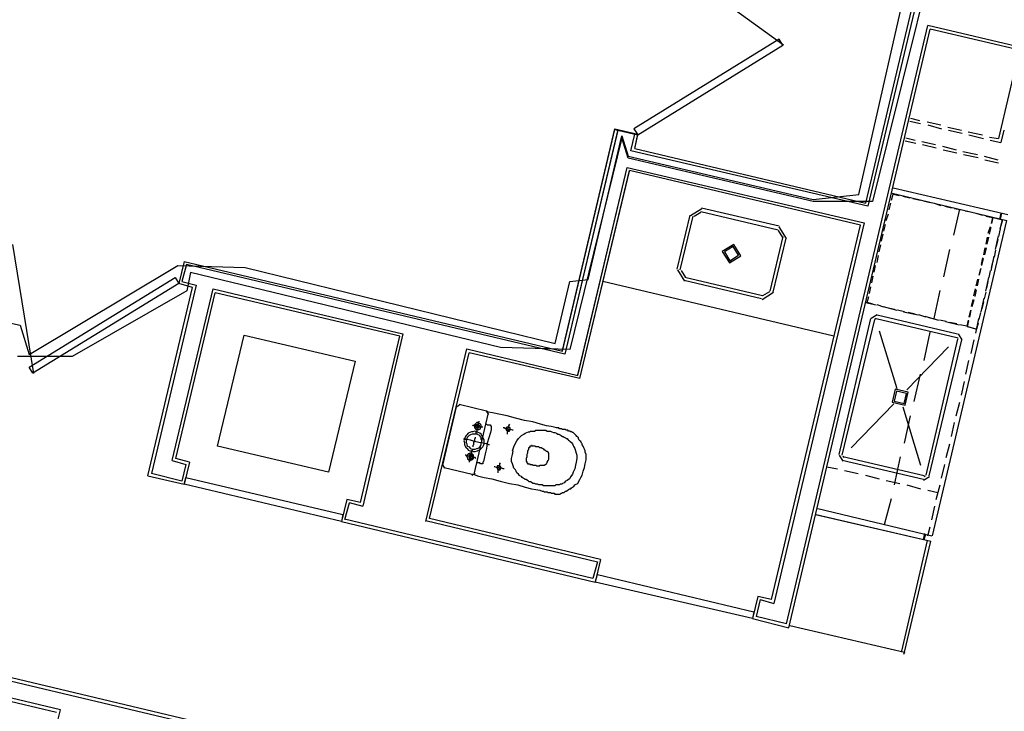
# Model space of a CAD drawing. Header units: feet. Extents: x -79 to 198, y -22 to 181.
# Tile 79 of 256: x 65 to 82, y 35 to 47. Entities that reach past the tile are written whole.
import ezdxf

# ---------------------------------------------------------------- set-up
doc = ezdxf.new("R2010")
doc.units = ezdxf.units.FT
for name, color, linetype in [('A-AREA-COMUN', 252, 'CONTINUOUS'), ('A-AREA-UNIDAD', 30, 'CONTINUOUS'), ('A-LINEA', 7, 'CONTINUOUS')]:
    doc.layers.add(name, color=color, linetype=linetype)

msp = doc.modelspace()

# ---------------------------------------------------------------- linework, layer by layer
at = {"layer": 'A-AREA-COMUN'}
msp.add_lwpolyline([(64.64, 41.6889), (64.88, 41.6356), (65.04, 41.12), (67.648, 42.6844), (68.832, 42.6489), (74.272, 41.3156), (74.528, 42.4), (74.848, 42.4356), (75.44, 44.96), (75.552, 44.6044), (78.8, 43.84), (79.6, 43.9289), (80.832, 49.3689), (81.6, 49.4044), (81.728, 50.08), (82.88, 50.08)], dxfattribs=at)
at = {"layer": 'A-AREA-UNIDAD'}
msp.add_lwpolyline([(119.008, 38.0089), (105.632, 41.1556), (105.36, 41.3689), (105.52, 41.9556), (104.56, 41.9556), (97.952, 43.5556), (97.952, 44.0356), (97.792, 43.2356), (97.568, 43.0756), (90.272, 44.8), (90, 45.0133), (90.16, 45.8844), (81.44, 48), (80.88, 48), (79.84, 43.8044), (78.8, 43.8044), (75.552, 44.5689), (75.44, 44.9244), (74.528, 41.2089), (73.312, 41.2444), (67.872, 42.56), (67.808, 42.24), (65.792, 41.0844), (64.832, 41.0844)], dxfattribs=at)
at = {"layer": 'A-LINEA'}
for p, q in [((81, 49.1911), (79.72, 43.7778)), ((81.0667, 49.2311), (79.76, 43.7244)), ((78.2763, 46.552), (76.4197, 47.8968)), ((78.3333, 36.3911), (80.8133, 46.8978)), ((78.3733, 36.3244), (80.8533, 46.8311)), ((108.28, 40.4044), (80.8133, 46.8978)), ((108.2667, 40.3511), (80.8533, 46.8311)), ((82.4133, 46.4578), (82.0533, 44.9111)), ((80.4933, 45.2178), (80.68, 45.1778)), ((80.5067, 45.2711), (80.6667, 45.2311)), ((80.8, 45.2044), (81.04, 45.1511)), ((80.8133, 45.1511), (81.0533, 45.0844)), ((81.16, 45.1111), (81.4, 45.0578)), ((74.4, 41.1911), (75.32, 45.0844)), ((74.4, 41.1778), (75.32, 45.0711)), ((75.3733, 45.0711), (74.44, 41.1244)), ((75.3733, 45.0578), (74.44, 41.1244)), ((75.32, 45.0844), (75.72, 44.9911)), ((75.32, 45.0711), (75.72, 44.9778)), ((75.6, 44.6978), (75.6667, 44.9911)), ((75.6, 44.6978), (75.6667, 44.9911)), ((75.6667, 44.7378), (75.72, 44.9911)), ((75.6667, 44.7378), (75.72, 44.9778)), ((81.1733, 45.0578), (81.4133, 45.0044)), ((81.52, 45.0311), (81.7733, 44.9778)), ((81.5333, 44.9778), (81.7867, 44.9111)), ((81.8933, 44.9378), (82.0533, 44.9111)), ((82.1467, 45.0578), (82.0933, 44.8444)), ((80.4133, 44.8711), (80.6, 44.8311)), ((80.4267, 44.9244), (80.5867, 44.8844)), ((80.7067, 44.8578), (80.9467, 44.8044)), ((80.72, 44.8044), (80.96, 44.7511)), ((81.0667, 44.7778), (81.3067, 44.7111)), ((81.9067, 44.8844), (82.0933, 44.8444)), ((79.76, 43.7244), (75.6, 44.6978)), ((75.6667, 44.7378), (79.72, 43.7778)), ((81.08, 44.7111), (81.32, 44.6578)), ((81.4267, 44.6844), (81.68, 44.6311)), ((81.44, 44.6311), (81.6933, 44.5778)), ((81.8, 44.6044), (82.04, 44.5378)), ((81.8133, 44.5378), (82.0533, 44.4844)), ((74.6667, 40.7511), (75.5333, 44.4044)), ((74.6667, 40.7644), (75.5333, 44.4044)), ((74.7067, 40.6978), (75.5733, 44.3511)), ((74.7067, 40.6978), (75.5733, 44.3378)), ((75.5333, 44.4044), (79.6933, 43.4311)), ((79.6267, 43.3911), (75.5733, 44.3511)), ((80.1867, 43.9511), (82.2, 43.4711)), ((80.2, 44.0444), (82.2133, 43.5778)), ((80.3733, 43.8978), (80.4933, 43.8711)), ((80.1333, 43.6578), (80.16, 43.7778)), ((80.5467, 43.8578), (80.68, 43.8311)), ((80.7333, 43.8178), (80.8533, 43.7911)), ((80.92, 43.7778), (81.04, 43.7378)), ((81.1067, 43.7244), (81.2267, 43.6978)), ((76.4133, 42.6178), (76.64, 43.5644)), ((76.4667, 42.6044), (76.6933, 43.5511)), ((76.8449, 43.68), (76.6444, 43.556)), ((76.8296, 43.6151), (76.7093, 43.5407)), ((76.8267, 43.6311), (78.1867, 43.3111)), ((76.84, 43.6978), (78.2, 43.3778)), ((80.08, 43.4711), (80.12, 43.5911)), ((81.2667, 43.2178), (81.3733, 43.6711)), ((81.28, 43.6844), (81.4, 43.6578)), ((81.4667, 43.6444), (81.5867, 43.6178)), ((81.6533, 43.6044), (81.7733, 43.5644)), ((82.0933, 43.6044), (82.0667, 43.4978)), ((82.1067, 43.6044), (82.08, 43.4978)), ((78.0667, 36.8178), (79.6267, 43.3911)), ((79.6933, 43.4311), (78.1067, 36.7511)), ((80.04, 43.2844), (80.0667, 43.4044)), ((80.8933, 37.9378), (82.2, 43.4711)), ((82.08, 43.3244), (82.12, 43.4844)), ((78.264, 43.1748), (78.1896, 43.2951)), ((78.3289, 43.1595), (78.2049, 43.36)), ((80, 43.1111), (80.0267, 43.2311)), ((81.9067, 43.3644), (81.8667, 43.2444)), ((81.8933, 43.2311), (81.92, 43.3511)), ((82, 42.9644), (82.0533, 43.2044)), ((82.08, 43.3244), (82.0533, 43.1911)), ((64.7476, 43.0508), (65.1167, 40.7882)), ((78.2667, 43.1911), (78.04, 42.2311)), ((78.32, 43.1644), (78.0933, 42.2178)), ((79.96, 42.9244), (79.9867, 43.0444)), ((81.8533, 43.1778), (81.8267, 43.0578)), ((81.8533, 43.0578), (81.88, 43.1778)), ((82.04, 43.1378), (82.0133, 43.0178)), ((79.92, 42.7378), (79.9467, 42.8578)), ((81.0933, 42.4844), (81.2, 42.9644)), ((81.8133, 42.9911), (81.7867, 42.8711)), ((81.8133, 42.8711), (81.84, 42.9911)), ((82, 42.9511), (81.9733, 42.8311)), ((67.76, 42.7511), (67.6667, 42.3644)), ((67.76, 42.7511), (74.4, 41.1778)), ((79.8667, 42.5644), (79.8933, 42.6844)), ((81.7733, 42.8178), (81.7467, 42.6978)), ((81.76, 42.6844), (81.7867, 42.8044)), ((81.92, 42.5911), (81.9733, 42.8444)), ((81.96, 42.7778), (81.92, 42.6444)), ((76.4178, 42.6094), (76.5418, 42.4089)), ((76.4827, 42.5941), (76.5571, 42.4738)), ((81.7333, 42.6311), (81.7067, 42.5111)), ((81.72, 42.5111), (81.7467, 42.6311)), ((81.9067, 42.5911), (81.88, 42.4711)), ((67.9733, 42.3378), (67.1867, 39.0311)), ((67.9067, 42.2978), (67.6667, 42.3644)), ((79.16, 41.4444), (75.1067, 42.4044)), ((77.8933, 42.0978), (76.5333, 42.4178)), ((77.9067, 42.1511), (76.5467, 42.4711)), ((79.8267, 42.3778), (79.8533, 42.4978)), ((81.68, 42.4444), (81.6533, 42.3244)), ((81.68, 42.3244), (81.7067, 42.4444)), ((81.8267, 42.2311), (81.88, 42.4711)), ((81.8667, 42.4044), (81.84, 42.2844)), ((67.12, 38.9911), (67.9067, 42.2978)), ((67.5467, 39.2578), (68.2667, 42.2711)), ((67.6133, 39.2978), (68.3067, 42.2044)), ((68.2667, 42.2711), (71.6, 41.4844)), ((71.5467, 41.4444), (68.3067, 42.2044)), ((77.9018, 42.0889), (78.1022, 42.2129)), ((77.9171, 42.1538), (78.0373, 42.2282)), ((79.7867, 42.1911), (79.8133, 42.3111)), ((80.92, 41.7511), (81.0267, 42.2444)), ((81.64, 42.2711), (81.6133, 42.1511)), ((81.64, 42.1378), (81.6667, 42.2578)), ((81.8267, 42.2178), (81.8, 42.0978)), ((79.72, 42.0311), (79.9067, 41.9911)), ((79.7467, 42.0311), (79.7733, 42.1378)), ((79.8533, 42.0044), (79.7467, 42.0311)), ((80.04, 41.9511), (79.92, 41.9911)), ((81.6, 42.0844), (81.5733, 41.9644)), ((81.5867, 41.9644), (81.6267, 42.0844)), ((81.7467, 41.8711), (81.8, 42.1111)), ((81.7867, 42.0444), (81.76, 41.9244)), ((79.92, 41.8178), (81.3333, 41.4844)), ((80.0267, 41.9644), (80.2667, 41.8978)), ((80.2267, 41.9111), (80.0933, 41.9378)), ((80.4, 41.8711), (80.28, 41.8978)), ((80.3867, 41.8711), (80.64, 41.8178)), ((80.5867, 41.8311), (80.4667, 41.8578)), ((80.7733, 41.7778), (80.6533, 41.8178)), ((81.56, 41.8978), (81.5333, 41.7778)), ((81.5467, 41.7778), (81.5733, 41.8978)), ((81.7333, 41.8578), (81.7067, 41.7378)), ((79.2533, 39.3644), (79.8133, 41.7511)), ((79.3067, 39.3511), (79.88, 41.7378)), ((79.92, 41.8154), (79.8157, 41.7511)), ((79.9046, 41.7506), (79.8805, 41.7357)), ((79.9067, 41.7511), (81.32, 41.4178)), ((80.76, 41.7911), (81, 41.7244)), ((80.9467, 41.7378), (80.8267, 41.7644)), ((81.1333, 41.6978), (81.0133, 41.7244)), ((81.12, 41.6978), (81.36, 41.6444)), ((81.32, 41.6578), (81.2, 41.6844)), ((81.5067, 41.6044), (81.5333, 41.7111)), ((81.6533, 41.4978), (81.7067, 41.7511)), ((71.6, 41.4844), (70.8933, 38.4578)), ((79.96, 41.5378), (80.2667, 40.5244)), ((80.7467, 41.0178), (80.8533, 41.5111)), ((81.411, 41.3778), (81.3466, 41.4821)), ((81.4933, 41.6178), (81.6667, 41.5644)), ((68.8133, 41.4578), (70.76, 41.0044)), ((70.8533, 38.5244), (71.5467, 41.4444)), ((81.3333, 41.3911), (80.7733, 39.0044)), ((81.4, 41.3778), (80.8267, 38.9911)), ((81.3461, 41.3932), (81.3313, 41.4172)), ((81.5733, 41.1378), (81.6267, 41.3778)), ((72, 38.1911), (72.72, 41.2178)), ((72.0667, 38.2444), (72.76, 41.1511)), ((72.72, 41.2178), (74.6667, 40.7511)), ((74.7067, 40.6978), (72.76, 41.1511)), ((81.1733, 41.2578), (80.44, 40.4978)), ((81.48, 40.7778), (81.5333, 41.0178)), ((80.5733, 40.2978), (80.68, 40.7778)), ((81.4, 40.4044), (81.4533, 40.6444)), ((81.3067, 40.0444), (81.3733, 40.2844)), ((44.7867, 40.1111), (68.4267, 34.5111)), ((68.44, 34.5644), (44.8, 40.1644)), ((72.5333, 40.2044), (72.2933, 39.1778)), ((72.5907, 40.2299), (72.5346, 40.1952)), ((73.0667, 40.1244), (72.5867, 40.2444)), ((73.1054, 40.0671), (73.0707, 40.1232)), ((80.2133, 40.2578), (79.4667, 39.4844)), ((80.3733, 40.2044), (80.68, 39.1778)), ((72.8533, 39.0444), (73.0933, 40.0711)), ((80.4, 39.5644), (80.5067, 40.0444)), ((81.2267, 39.6844), (81.28, 39.9244)), ((81.1333, 39.3111), (81.2, 39.5511)), ((67.5467, 39.2578), (67.7867, 39.1911)), ((67.8533, 39.2311), (67.6133, 39.2978)), ((67.8533, 39.2311), (67.76, 38.8444)), ((79.2557, 39.3511), (79.32, 39.2468)), ((80.7333, 38.9244), (79.3067, 39.2578)), ((80.7467, 38.9911), (79.32, 39.3244)), ((79.3205, 39.3357), (79.3354, 39.3116)), ((80.2267, 38.8311), (80.3333, 39.3244)), ((65.5867, 34.8844), (47.7333, 39.1111)), ((67.7867, 39.1911), (67.72, 38.8978)), ((72.2946, 39.1818), (72.3293, 39.1257)), ((72.32, 39.1378), (72.8133, 39.0178)), ((79.04, 39.1511), (79.2267, 39.1111)), ((79.3467, 39.0844), (79.5867, 39.0311)), ((81.0533, 38.9511), (81.1067, 39.1911)), ((47.7733, 39.0444), (65.52, 34.8444)), ((67.12, 38.9911), (67.76, 38.8444)), ((67.72, 38.8978), (67.1867, 39.0311)), ((72.8093, 39.0057), (72.8654, 39.0404)), ((79.72, 39.0044), (79.96, 38.9378)), ((80.08, 38.9111), (80.32, 38.8578)), ((80.7334, 38.9134), (80.8377, 38.9778)), ((80.7487, 38.9783), (80.7728, 38.9932)), ((80.44, 38.8311), (80.68, 38.7644)), ((80.8133, 38.7378), (80.9867, 38.6978)), ((80.96, 38.5778), (81.0267, 38.8311)), ((70.6133, 38.5778), (70.52, 38.1911)), ((70.8533, 38.5244), (70.6133, 38.5778)), ((80.0533, 38.1378), (80.1733, 38.5911)), ((70.6533, 38.5111), (70.5733, 38.2178)), ((70.6533, 38.5244), (70.8933, 38.4578)), ((78.88, 38.4178), (80.88, 37.9378)), ((80.88, 38.2178), (80.9333, 38.4578)), ((70.52, 38.1911), (74.9733, 37.1244)), ((74.9333, 37.1911), (70.5733, 38.2311)), ((72, 38.2044), (75.0133, 37.4844)), ((75.0667, 37.5244), (72.0667, 38.2444)), ((78.84, 38.3111), (80.8667, 37.8444)), ((78.8533, 38.3111), (80.8667, 37.8444)), ((80.8133, 37.9378), (80.8533, 38.0978)), ((80.8, 37.8578), (80.3467, 35.9111)), ((80.4, 35.8978), (80.8667, 37.8444)), ((80.7333, 37.8711), (80.76, 37.9778)), ((80.7467, 37.8711), (80.7733, 37.9644)), ((75.0667, 37.5244), (74.9733, 37.1244)), ((75.0133, 37.4844), (74.9333, 37.1911)), ((77.8267, 36.8711), (77.7333, 36.4844)), ((77.8667, 36.8178), (77.8, 36.5244)), ((78.0667, 36.8178), (77.8267, 36.8711)), ((77.8667, 36.8178), (78.1067, 36.7511)), ((77.7333, 36.4844), (78.3733, 36.3244)), ((78.3333, 36.3911), (77.8, 36.5244)), ((78.3867, 36.3644), (80.4, 35.8978)), ((80.4, 35.8978), (80.3867, 35.8578)), ((63.3733, 25.5778), (65.5867, 34.8844))]:
    msp.add_line(p, q, dxfattribs=at)
for points in [[(75.72, 44.9778), (78.2667, 46.5511), (78.2, 46.6578), (75.6533, 45.0844), (75.72, 44.9778)], [(80.1733, 43.8311), (80.2, 43.9378), (80.3067, 43.9111)], [(81.8267, 43.5511), (81.9467, 43.5244), (81.92, 43.4178)], [(81.9333, 43.4178), (81.96, 43.5244), (82.12, 43.4844), (82.0933, 43.3778)], [(77.2044, 42.9294), (77.3284, 42.7289), (77.5289, 42.8529), (77.4049, 43.0533), (77.2044, 42.9294)], [(77.2434, 42.9202), (77.3376, 42.7678), (77.49, 42.862), (77.3957, 43.0144), (77.2434, 42.9202)], [(74.44, 41.1244), (67.8, 42.6978), (67.72, 42.4044), (67.9733, 42.3378)], [(67.6667, 42.3644), (65.1067, 40.7911), (65.04, 40.8978), (67.6, 42.4711), (67.6667, 42.3644)], [(81.52, 41.7244), (81.4933, 41.6178), (81.3733, 41.6444)], [(81.6933, 41.6711), (81.6667, 41.5644), (81.5067, 41.6044)], [(70.76, 41.0044), (70.2933, 39.0578), (68.3467, 39.5111), (68.8133, 41.4578)], [(80.4142, 40.2293), (80.4685, 40.4587), (80.2391, 40.5129), (80.1848, 40.2836), (80.4142, 40.2293)], [(80.3932, 40.2633), (80.4344, 40.4377), (80.2601, 40.4789), (80.2189, 40.3046), (80.3932, 40.2633)], [(72.8133, 39.0178), (72.84, 39.0178), (72.9067, 38.9911), (73.0267, 38.9644), (73.16, 38.9378), (73.3067, 38.8978), (73.4667, 38.8578), (73.6133, 38.8311), (73.7467, 38.7911), (73.8533, 38.7644), (73.9333, 38.7511), (74, 38.7378), (74.04, 38.7244), (74.0667, 38.7244), (74.08, 38.7111), (74.0933, 38.7111), (74.1067, 38.7111), (74.12, 38.7111), (74.1333, 38.7111), (74.1467, 38.6978), (74.16, 38.6978), (74.1733, 38.6978), (74.1867, 38.6978), (74.2, 38.6844), (74.2133, 38.6844), (74.24, 38.6844), (74.2533, 38.6844), (74.2667, 38.6711), (74.28, 38.6711), (74.2933, 38.6711), (74.3067, 38.6711), (74.32, 38.6711), (74.3333, 38.6711), (74.36, 38.6711), (74.3733, 38.6844), (74.3867, 38.6844), (74.4, 38.6978), (74.4267, 38.6978), (74.44, 38.7111), (74.4533, 38.7244), (74.4667, 38.7244), (74.4933, 38.7378), (74.5067, 38.7511), (74.52, 38.7644), (74.5467, 38.7644), (74.56, 38.7778), (74.5733, 38.7911), (74.6, 38.8044), (74.6133, 38.8311), (74.64, 38.8444), (74.6667, 38.8578), (74.68, 38.8844), (74.7067, 38.9244), (74.72, 38.9644), (74.7467, 39.0044), (74.76, 39.0711), (74.7867, 39.1378), (74.8, 39.2044), (74.8133, 39.2711), (74.8133, 39.3244), (74.8133, 39.3644), (74.8, 39.4044), (74.8, 39.4311), (74.7867, 39.4578), (74.7733, 39.4844), (74.76, 39.5111), (74.7467, 39.5378), (74.7467, 39.5511), (74.7333, 39.5644), (74.72, 39.5911), (74.7067, 39.6044), (74.6933, 39.6178), (74.68, 39.6444), (74.68, 39.6578), (74.6667, 39.6711), (74.6533, 39.6844), (74.64, 39.6978), (74.6267, 39.7111), (74.6133, 39.7244), (74.6, 39.7378), (74.5867, 39.7511), (74.5733, 39.7511), (74.56, 39.7644), (74.5467, 39.7644), (74.5333, 39.7778), (74.52, 39.7778), (74.5067, 39.7778), (74.4933, 39.7911), (74.48, 39.7911), (74.4667, 39.7911), (74.4533, 39.8044), (74.44, 39.8044), (74.4133, 39.8044), (74.4, 39.8044), (74.3867, 39.8178), (74.3733, 39.8178), (74.36, 39.8178), (74.3467, 39.8178), (74.3333, 39.8311), (74.2933, 39.8311), (74.2533, 39.8444), (74.2, 39.8578), (74.12, 39.8711), (74.0133, 39.8978), (73.88, 39.9378), (73.7333, 39.9644), (73.5733, 40.0044), (73.4267, 40.0444), (73.28, 40.0711), (73.1733, 40.0978), (73.0933, 40.1111), (73.0667, 40.1244)], [(72.9733, 39.8444), (72.9733, 39.8578), (72.9733, 39.8711), (72.9733, 39.8844), (72.96, 39.8844), (72.96, 39.8978), (72.9467, 39.9111), (72.9333, 39.9111), (72.92, 39.9244), (72.9067, 39.9244), (72.8933, 39.9244), (72.88, 39.9111), (72.8667, 39.8978), (72.8533, 39.8844), (72.8533, 39.8711), (72.8533, 39.8578), (72.8533, 39.8444), (72.8533, 39.8311), (72.8667, 39.8311), (72.8667, 39.8178), (72.88, 39.8178), (72.88, 39.8044), (72.8933, 39.8044), (72.9067, 39.8044), (72.92, 39.8044), (72.9333, 39.8044), (72.9467, 39.8178), (72.96, 39.8178), (72.96, 39.8311), (72.9733, 39.8444)], [(72.9333, 39.9511), (72.9333, 39.9378), (72.92, 39.9244), (72.92, 39.8844), (72.9067, 39.8578), (72.8933, 39.8178), (72.8933, 39.7778), (72.88, 39.7511), (72.88, 39.7378), (72.88, 39.7244)], [(73.0267, 39.5511), (73.0267, 39.5911), (73.0267, 39.6178), (73.0133, 39.6444), (73, 39.6711), (72.9867, 39.6978), (72.9733, 39.7244), (72.9467, 39.7378), (72.92, 39.7511), (72.8933, 39.7644), (72.8533, 39.7778), (72.8267, 39.7644), (72.8, 39.7644), (72.7733, 39.7511), (72.7467, 39.7378), (72.72, 39.7111), (72.7067, 39.6978), (72.6933, 39.6711), (72.68, 39.6311), (72.6667, 39.6044), (72.68, 39.5778), (72.68, 39.5378), (72.6933, 39.5111), (72.7067, 39.4844), (72.7333, 39.4711), (72.7467, 39.4444), (72.7733, 39.4311), (72.8133, 39.4311), (72.84, 39.4178), (72.8667, 39.4178), (72.9067, 39.4311), (72.9333, 39.4444), (72.96, 39.4578), (72.9733, 39.4711), (73, 39.4978), (73.0133, 39.5244), (73.0267, 39.5511)], [(73, 39.8444), (72.9867, 39.8444), (72.96, 39.8444), (72.9333, 39.8578), (72.8933, 39.8711), (72.8667, 39.8711), (72.84, 39.8711), (72.8267, 39.8844)], [(72.9467, 39.8578), (72.9467, 39.8711), (72.9333, 39.8711), (72.9333, 39.8844), (72.92, 39.8844), (72.92, 39.8978), (72.9067, 39.8978), (72.8933, 39.8844), (72.88, 39.8844), (72.88, 39.8711), (72.88, 39.8578), (72.88, 39.8444), (72.8933, 39.8444), (72.8933, 39.8311), (72.9067, 39.8311), (72.92, 39.8311), (72.9333, 39.8311), (72.9333, 39.8444), (72.9467, 39.8578)], [(73.0533, 39.8978), (73.0667, 39.8978), (73.08, 39.8844), (73.1067, 39.8844), (73.12, 39.8844), (73.1333, 39.8844), (73.1333, 39.8711), (73.1467, 39.8711), (73.1467, 39.8578), (73.1467, 39.8444), (73.1467, 39.8044), (73.1333, 39.7511), (73.1067, 39.6578), (73.08, 39.5644), (73.0667, 39.4711), (73.04, 39.3778), (73.0267, 39.2978), (73.0133, 39.2444), (73, 39.2311), (73, 39.2178), (73, 39.2044), (72.9867, 39.2044), (72.9733, 39.2044), (72.96, 39.2044), (72.9467, 39.2178), (72.9333, 39.2178), (72.92, 39.2178), (72.9067, 39.2178), (72.8933, 39.2178)], [(73.5333, 39.7911), (73.52, 39.7911), (73.4933, 39.8044), (73.4667, 39.8044), (73.4267, 39.8178), (73.4, 39.8178), (73.3733, 39.8311), (73.36, 39.8311)], [(73.48, 39.8044), (73.48, 39.8178), (73.48, 39.8311), (73.4667, 39.8311), (73.4667, 39.8444), (73.4533, 39.8444), (73.44, 39.8444), (73.4267, 39.8444), (73.4133, 39.8311), (73.4133, 39.8178), (73.4133, 39.8044), (73.4133, 39.7911), (73.4267, 39.7911), (73.4267, 39.7778), (73.44, 39.7778), (73.4533, 39.7778), (73.4667, 39.7778), (73.4667, 39.7911), (73.48, 39.7911), (73.48, 39.8044)], [(73.4667, 39.8978), (73.4533, 39.8711), (73.4533, 39.8578), (73.44, 39.8311), (73.44, 39.7911), (73.4267, 39.7644), (73.4267, 39.7378), (73.4267, 39.7244)], [(73.52, 39.4311), (73.5467, 39.4978), (73.5733, 39.5644), (73.6, 39.6044), (73.6267, 39.6444), (73.6533, 39.6711), (73.68, 39.6978), (73.72, 39.7244), (73.7467, 39.7378), (73.7733, 39.7511), (73.8, 39.7644), (73.8267, 39.7644), (73.84, 39.7778), (73.8667, 39.7778), (73.88, 39.7778), (73.9067, 39.7778), (73.9333, 39.7911), (73.9467, 39.7911), (73.9733, 39.7911), (73.9867, 39.7911), (74.0133, 39.7911), (74.0267, 39.7911), (74.0533, 39.7911), (74.08, 39.7911), (74.1067, 39.7911), (74.1333, 39.7778), (74.16, 39.7778), (74.1867, 39.7778), (74.2133, 39.7644), (74.24, 39.7511), (74.2667, 39.7511), (74.2933, 39.7378), (74.32, 39.7244), (74.3333, 39.7244), (74.36, 39.7111), (74.3733, 39.6978), (74.4, 39.6844), (74.4133, 39.6844), (74.4267, 39.6711), (74.4533, 39.6578), (74.4667, 39.6444), (74.48, 39.6444), (74.4933, 39.6311), (74.5067, 39.6178), (74.52, 39.6044), (74.5333, 39.5911), (74.56, 39.5778), (74.5733, 39.5511), (74.5867, 39.5244), (74.6, 39.4978), (74.6133, 39.4711), (74.6267, 39.4311), (74.64, 39.3911), (74.6533, 39.3511), (74.6533, 39.2978), (74.64, 39.2311), (74.6267, 39.1778), (74.6133, 39.1111), (74.5867, 39.0578), (74.5733, 39.0178), (74.5467, 38.9778), (74.52, 38.9378), (74.48, 38.9111), (74.4533, 38.8978), (74.4267, 38.8711), (74.4, 38.8578), (74.3867, 38.8444), (74.36, 38.8444), (74.3467, 38.8311), (74.32, 38.8311), (74.3067, 38.8311), (74.28, 38.8311), (74.2667, 38.8178), (74.2533, 38.8178), (74.2267, 38.8178), (74.2133, 38.8178), (74.1867, 38.8178), (74.1733, 38.8178), (74.1467, 38.8178), (74.12, 38.8178), (74.0933, 38.8178), (74.0667, 38.8178), (74.04, 38.8311), (74.0133, 38.8311), (73.9867, 38.8311), (73.96, 38.8444), (73.9333, 38.8444), (73.9067, 38.8578), (73.88, 38.8578), (73.8667, 38.8711), (73.84, 38.8844), (73.8133, 38.8844), (73.8, 38.8978), (73.7867, 38.9111), (73.76, 38.9244), (73.7467, 38.9244), (73.7333, 38.9378), (73.7067, 38.9511), (73.6933, 38.9644), (73.68, 38.9778), (73.6533, 38.9911), (73.64, 39.0044), (73.6267, 39.0178), (73.6, 39.0444), (73.5867, 39.0711), (73.5733, 39.0978), (73.5467, 39.1244), (73.5333, 39.1644), (73.52, 39.2044), (73.5067, 39.2444), (73.5067, 39.2978), (73.52, 39.3644), (73.5333, 39.4311)], [(73.12, 39.5378), (73.1067, 39.5378), (73.0667, 39.5511), (73, 39.5644), (72.9333, 39.5778), (72.8533, 39.5911), (72.7867, 39.6178), (72.72, 39.6311), (72.68, 39.6311), (72.6667, 39.6444)], [(72.9733, 39.5644), (72.9867, 39.5911), (72.9867, 39.6178), (72.9733, 39.6311), (72.9733, 39.6578), (72.96, 39.6711), (72.9467, 39.6978), (72.92, 39.7111), (72.9067, 39.7244), (72.88, 39.7244), (72.8533, 39.7244), (72.8267, 39.7244), (72.8133, 39.7244), (72.7867, 39.7111), (72.76, 39.6978), (72.7467, 39.6844), (72.7333, 39.6711), (72.72, 39.6444), (72.72, 39.6311), (72.7067, 39.6044), (72.7067, 39.5778), (72.72, 39.5511), (72.72, 39.5378), (72.7333, 39.5111), (72.76, 39.4978), (72.7733, 39.4844), (72.7867, 39.4711), (72.8133, 39.4578), (72.84, 39.4578), (72.8667, 39.4578), (72.8933, 39.4711), (72.9067, 39.4711), (72.9333, 39.4844), (72.9467, 39.4978), (72.96, 39.5244), (72.9733, 39.5378), (72.9733, 39.5644)], [(72.8667, 39.6711), (72.8667, 39.6578), (72.8533, 39.6311), (72.8533, 39.6044), (72.84, 39.5778), (72.84, 39.5378), (72.8267, 39.5244), (72.8267, 39.4978)], [(72.8133, 39.4578), (72.8133, 39.4444), (72.8, 39.4311), (72.8, 39.3911), (72.7867, 39.3644), (72.7867, 39.3244), (72.7733, 39.2844), (72.7733, 39.2578), (72.76, 39.2444), (72.76, 39.2311)], [(73.76, 39.2711), (73.76, 39.2578), (73.76, 39.2444), (73.7733, 39.2444), (73.7733, 39.2311), (73.7733, 39.2178), (73.7867, 39.2178), (73.7867, 39.2044), (73.8, 39.2044), (73.8133, 39.2044), (73.8267, 39.2044), (73.8267, 39.1911), (73.84, 39.1911), (73.8533, 39.1911), (73.8667, 39.1911), (73.88, 39.1778), (73.8933, 39.1778), (73.9067, 39.1778), (73.92, 39.1778), (73.9333, 39.1778), (73.9467, 39.1644), (73.96, 39.1644), (73.9733, 39.1644), (73.9867, 39.1644), (74, 39.1644), (74, 39.1778), (74.0133, 39.1778), (74.0267, 39.1778), (74.04, 39.1778), (74.0533, 39.1778), (74.0667, 39.1778), (74.08, 39.1778), (74.0933, 39.1911), (74.1067, 39.1911), (74.12, 39.2044), (74.1333, 39.2311), (74.1467, 39.2578), (74.16, 39.2844), (74.16, 39.3244), (74.16, 39.3511), (74.16, 39.3778), (74.16, 39.3911), (74.1467, 39.4044), (74.1333, 39.4178), (74.12, 39.4178), (74.1067, 39.4311), (74.0933, 39.4444), (74.08, 39.4444), (74.08, 39.4578), (74.0667, 39.4578), (74.0533, 39.4711), (74.04, 39.4711), (74.0267, 39.4844), (74.0133, 39.4844), (74, 39.4844), (73.9867, 39.4978), (73.9733, 39.4978), (73.9467, 39.4978), (73.9333, 39.4978), (73.92, 39.5111), (73.9067, 39.5111), (73.8933, 39.5111), (73.88, 39.5111), (73.8667, 39.5111), (73.8667, 39.5244), (73.8533, 39.5244), (73.8533, 39.5111), (73.84, 39.5111), (73.8267, 39.5111), (73.8267, 39.4978), (73.8133, 39.4844), (73.8, 39.4844), (73.8, 39.4711), (73.8, 39.4578), (73.7867, 39.4178), (73.7867, 39.3911), (73.7733, 39.3644), (73.7733, 39.3244), (73.76, 39.2978), (73.76, 39.2844), (73.76, 39.2711)], [(72.88, 39.2978), (72.8667, 39.3111), (72.8533, 39.3111), (72.8267, 39.3111), (72.8, 39.3244), (72.7733, 39.3244), (72.7467, 39.3378), (72.72, 39.3378), (72.7067, 39.3511), (72.6933, 39.3511)], [(72.84, 39.3111), (72.84, 39.3244), (72.84, 39.3378), (72.84, 39.3511), (72.8267, 39.3644), (72.8133, 39.3778), (72.8, 39.3911), (72.7867, 39.3911), (72.7733, 39.3911), (72.76, 39.3778), (72.7467, 39.3778), (72.7467, 39.3644), (72.7333, 39.3644), (72.7333, 39.3511), (72.72, 39.3378), (72.72, 39.3244), (72.7333, 39.3111), (72.7333, 39.2978), (72.7333, 39.2844), (72.7467, 39.2844), (72.7467, 39.2711), (72.76, 39.2711), (72.7733, 39.2711), (72.7867, 39.2711), (72.8, 39.2711), (72.8133, 39.2711), (72.8133, 39.2844), (72.8267, 39.2844), (72.84, 39.2978), (72.84, 39.3111)], [(72.8133, 39.3244), (72.8133, 39.3378), (72.8133, 39.3511), (72.8, 39.3511), (72.7867, 39.3511), (72.7733, 39.3511), (72.76, 39.3511), (72.76, 39.3378), (72.76, 39.3244), (72.76, 39.3111), (72.76, 39.2978), (72.7733, 39.2978), (72.7867, 39.2978), (72.8, 39.2978), (72.8133, 39.2978), (72.8133, 39.3111), (72.8133, 39.3244)], [(73.3733, 39.1111), (73.36, 39.1111), (73.3333, 39.1244), (73.3067, 39.1244), (73.2667, 39.1378), (73.24, 39.1378), (73.2133, 39.1511), (73.2, 39.1511)], [(73.32, 39.1244), (73.32, 39.1378), (73.32, 39.1511), (73.3067, 39.1511), (73.3067, 39.1644), (73.2933, 39.1644), (73.28, 39.1644), (73.2667, 39.1644), (73.2533, 39.1644), (73.2533, 39.1511), (73.2533, 39.1378), (73.2533, 39.1244), (73.2533, 39.1111), (73.2667, 39.1111), (73.2667, 39.0978), (73.28, 39.0978), (73.2933, 39.0978), (73.3067, 39.0978), (73.3067, 39.1111), (73.32, 39.1111), (73.32, 39.1244)], [(73.3067, 39.2178), (73.2933, 39.2044), (73.2933, 39.1778), (73.28, 39.1511), (73.28, 39.1111), (73.2667, 39.0844), (73.2667, 39.0578), (73.2667, 39.0444)], [(67.7867, 38.9644), (70.5467, 38.3111), (70.52, 38.1911), (67.76, 38.8444), (67.7867, 38.9644)], [(75.0133, 37.2578), (77.76, 36.6044), (77.7333, 36.4844), (74.9733, 37.1244), (75.0133, 37.2578)]]:
    msp.add_lwpolyline(points, dxfattribs=at)

doc.saveas('drawing.dxf')
